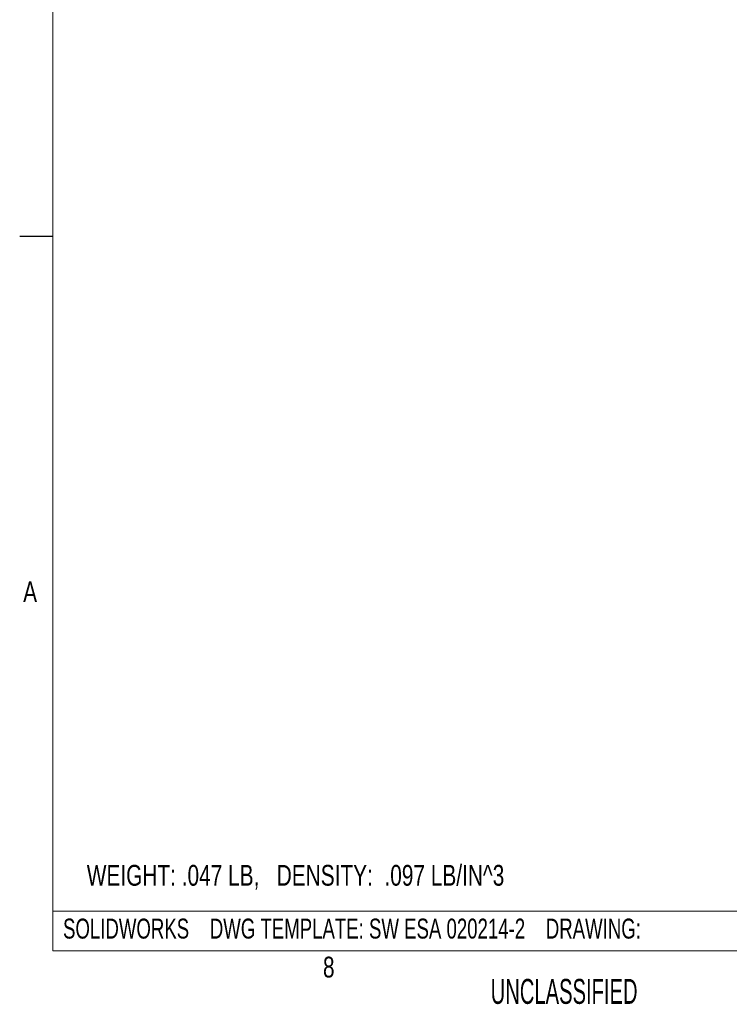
# Model space of a CAD drawing. Header units: inches. Extents: x 1 to 35, y 0.8 to 23.2.
# Tile 1 of 11: x 1 to 6.3, y 0.8 to 8.3. Entities that reach past the tile are written whole.
import ezdxf

# ---------------------------------------------------------------- set-up
doc = ezdxf.new("R2010")
doc.units = ezdxf.units.IN
doc.header["$MEASUREMENT"] = 0
for name, color, linetype in [('FORMAT__AUTO_FILL_TEXT', 7, 'Continuous'), ('FORMAT__ITEMS', 7, 'Continuous'), ('FORMAT__MASS_PROPERTIES', 7, 'Continuous')]:
    doc.layers.add(name, color=color, linetype=linetype)
doc.styles.add('SLDTEXTSTYLE0', font='TXT', dxfattribs={"width": 0.75})
doc.styles.add('SLDTEXTSTYLE1', font='TXT', dxfattribs={"width": 0.605})
doc.styles.add('SLDTEXTSTYLE5', font='TXT', dxfattribs={"width": 0.697368})

# ---------------------------------------------------------------- blocks, each defined once
blk = doc.blocks.new('SW_NOTE_15')
at = {"layer": 'FORMAT__AUTO_FILL_TEXT', "color": 0, "insert": (0, 0.1934), "char_height": 0.15, "attachment_point": 1, "style": 'SLDTEXTSTYLE5'}
blk.add_mtext('SOLIDWORKS    DWG TEMPLATE: SW ESA 020214-2    DRAWING:  ', dxfattribs=at)

msp = doc.modelspace()

# ---------------------------------------------------------------- linework, layer by layer
at = {"layer": 'FORMAT__ITEMS', "lineweight": 15}
for p, q in [((1.25, 12), (1.25, 6.625)), ((1.25, 6.625), (1.25, 1.25)), ((5.4375, 1.25), (1.25, 1.25)), ((9.625, 1.25), (5.4375, 1.25))]:
    msp.add_line(p, q, dxfattribs=at)
at = {"layer": 'FORMAT__ITEMS'}
msp.add_line((1, 6.625), (1.25, 6.625), dxfattribs=at)
at = {"layer": 'FORMAT__ITEMS', "color": 218, "lineweight": 0}
msp.add_line((1.25, 1.55), (22.85, 1.55), dxfattribs=at)

# ---------------------------------------------------------------- block references
at = {"layer": 'FORMAT__AUTO_FILL_TEXT', "color": 7}
msp.add_blockref('SW_NOTE_15', (1.3258, 1.3), dxfattribs=at)

# ---------------------------------------------------------------- texts
at = {"layer": 'FORMAT__AUTO_FILL_TEXT', "insert": (4.5414, 1.04), "char_height": 0.1875, "attachment_point": 1, "style": 'SLDTEXTSTYLE1'}
msp.add_mtext('UNCLASSIFIED', dxfattribs=at)
at = {"layer": 'FORMAT__ITEMS', "char_height": 0.1562, "attachment_point": 1, "style": 'SLDTEXTSTYLE0'}
for s, insert in [('A', (1.0261, 4.0288)), ('8', (3.2803, 1.2071))]:
    msp.add_mtext(s, dxfattribs=dict(at, insert=insert))
at = {"layer": 'FORMAT__MASS_PROPERTIES', "insert": (1.5046, 1.8971), "char_height": 0.15625, "attachment_point": 1, "style": 'SLDTEXTSTYLE0'}
msp.add_mtext('WEIGHT: .047 LB,   DENSITY:  .097 LB/IN^ 3', dxfattribs=at)

doc.saveas('drawing.dxf')
